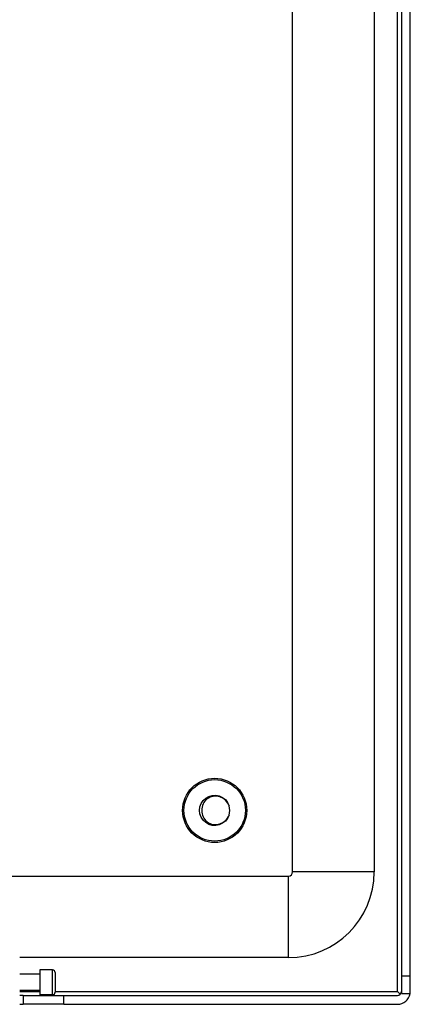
# Model space of a CAD drawing. Header units: inches. Extents: x 15 to 513, y 46 to 241.
# Tile 165 of 256: x 120.24 to 123.24, y 131.16 to 138.71. Entities that reach past the tile are written whole.
import ezdxf

# ---------------------------------------------------------------- set-up
doc = ezdxf.new("R2010")
doc.units = ezdxf.units.IN
doc.header["$MEASUREMENT"] = 0
doc.layers.add('Visible Edges(ANSI)', color=7, linetype='Continuous', lineweight=25)
doc.layers.add('Visible Tangent Edges(ANSI)', color=7, linetype='Continuous', lineweight=25)

msp = doc.modelspace()

# ---------------------------------------------------------------- linework, layer by layer
at = {"layer": 'Visible Edges(ANSI)'}
for p, q in [((123.1691, 162.9788), (123.1691, 131.3758)), ((123.2371, 131.3758), (123.2371, 162.9788)), ((122.9596, 146.897), (122.9596, 132.1738)), ((122.3346, 132.1738), (122.3346, 146.735)), ((70.3676, 132.1428), (122.3036, 132.1428)), ((122.3036, 131.5178), (120.242, 131.5178)), ((120.3956, 131.3908), (120.242, 131.3908)), ((120.3956, 131.4233), (120.3956, 131.2323)), ((120.494, 131.4233), (120.3956, 131.4233)), ((120.5137, 131.4036), (120.5137, 131.252)), ((123.2371, 131.3758), (123.1691, 131.3758)), ((123.1691, 131.3758), (123.1691, 131.2418)), ((123.2371, 131.2588), (123.2371, 131.3758)), ((120.3956, 131.2648), (120.242, 131.2648)), ((120.2681, 131.2278), (120.242, 131.2278)), ((120.2681, 131.2278), (120.5801, 131.2278)), ((120.2681, 131.2278), (120.2681, 131.1598)), ((120.494, 131.2323), (120.3956, 131.2323)), ((120.5801, 131.2278), (123.1381, 131.2278)), ((123.16, 131.2369), (123.1381, 131.2588)), ((123.1691, 131.2418), (123.2357, 131.2418)), ((120.242, 131.1598), (120.2681, 131.1598)), ((120.5801, 131.1598), (120.2681, 131.1598)), ((120.5801, 131.1598), (123.1381, 131.1598))]:
    msp.add_line(p, q, dxfattribs=at)
at = {"layer": 'Visible Edges(ANSI)', "flags": 128}
for points in [[(121.8475, 132.6096), (121.836, 132.5849), (121.819, 132.5635), (121.7976, 132.5467), (121.7728, 132.5353), (121.746, 132.53), (121.7188, 132.5311), (121.6925, 132.5386), (121.6688, 132.5519), (121.6488, 132.5705), (121.6336, 132.5931), (121.6242, 132.6187), (121.621, 132.6458), (121.6242, 132.6729), (121.6336, 132.6985), (121.6488, 132.7212), (121.6688, 132.7397), (121.6926, 132.7531), (121.7188, 132.7605), (121.746, 132.7616), (121.7728, 132.7563), (121.7976, 132.745), (121.8191, 132.7281), (121.836, 132.7068), (121.8475, 132.682)], [(121.8475, 132.682), (121.8422, 132.6936), (121.8358, 132.7045), (121.8282, 132.7145), (121.8195, 132.7237), (121.8098, 132.7319), (121.7993, 132.7389), (121.7881, 132.7447), (121.7762, 132.7492), (121.764, 132.7523), (121.7515, 132.754), (121.7388, 132.7542), (121.7262, 132.7529), (121.7139, 132.7502), (121.702, 132.746), (121.6906, 132.7404), (121.6801, 132.7335), (121.6704, 132.7254), (121.6618, 132.7162), (121.6543, 132.706), (121.6482, 132.695), (121.6435, 132.6832), (121.6404, 132.671), (121.6387, 132.6585), (121.6387, 132.6458)], [(121.6387, 132.6458), (121.6387, 132.6332), (121.6403, 132.6207), (121.6435, 132.6085), (121.6482, 132.5967), (121.6543, 132.5857), (121.6617, 132.5755), (121.6703, 132.5662), (121.68, 132.5581), (121.6906, 132.5513), (121.7019, 132.5457), (121.7139, 132.5415), (121.7262, 132.5387), (121.7388, 132.5375), (121.7514, 132.5377), (121.7639, 132.5393), (121.7762, 132.5424), (121.788, 132.5469), (121.7993, 132.5527), (121.8098, 132.5597), (121.8195, 132.5679), (121.8282, 132.5771), (121.8358, 132.5872), (121.8422, 132.598), (121.8475, 132.6096)]]:
    msp.add_lwpolyline(points, dxfattribs=at)
at = {"layer": 'Visible Edges(ANSI)'}
for radius in [0.2461, 0.2355]:
    msp.add_circle((121.7371, 132.6458), radius, dxfattribs=at)
for centre, radius, start, end in [((121.7371, 132.6458), 0.1161, 341.832, 18.168), ((122.3036, 132.1738), 0.031, 270, 0), ((122.3036, 132.1738), 0.656, 270, 0), ((120.494, 131.4036), 0.0197, 0, 90), ((120.494, 131.252), 0.0197, 270, 0), ((123.1381, 131.2588), 0.031, 270, 0), ((123.1381, 131.2588), 0.099, 270, 350.11233), ((123.1381, 131.2588), 0.099, 350.11233, 0)]:
    msp.add_arc(centre, radius, start, end, dxfattribs=at)
at = {"layer": 'Visible Tangent Edges(ANSI)'}
for p, q in [((123.1381, 131.2588), (123.1381, 162.9788)), ((122.3036, 131.5178), (122.3036, 132.1428)), ((122.9596, 132.1738), (122.3346, 132.1738)), ((120.494, 131.2323), (120.494, 131.4233)), ((120.242, 131.2588), (120.3956, 131.2588)), ((120.5137, 131.2588), (123.1381, 131.2588)), ((120.5801, 131.1598), (120.5801, 131.2278))]:
    msp.add_line(p, q, dxfattribs=at)

doc.saveas('drawing.dxf')
